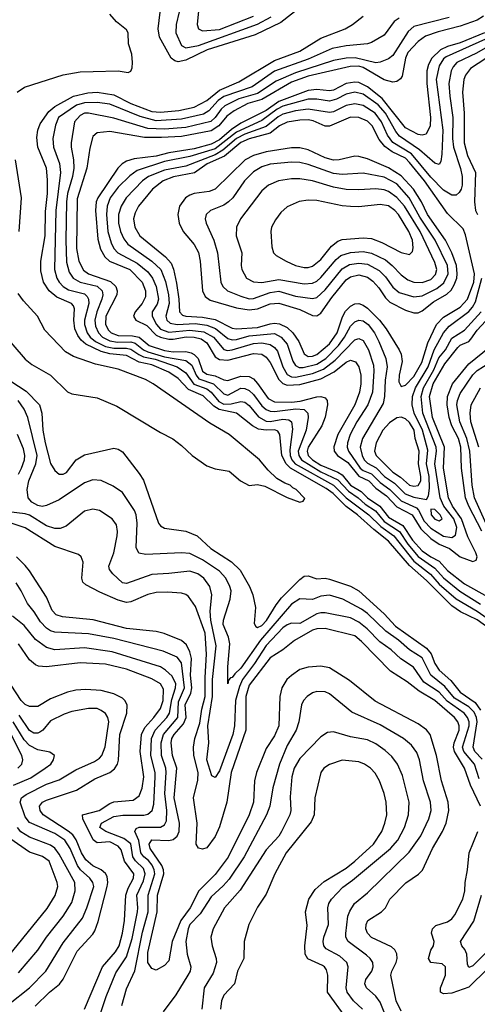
# Model space of a CAD drawing. Header units: inches. Extents: x 1308407 to 1441228, y 959628 to 1036311.
# Tile 124 of 256: x 1320984 to 1323151, y 1003953 to 1008613. Entities that reach past the tile are written whole.
import ezdxf

# ---------------------------------------------------------------- set-up
doc = ezdxf.new("R2010")
doc.units = ezdxf.units.IN
doc.header["$MEASUREMENT"] = 0
doc.layers.add('B3020', color=7, linetype='Continuous')

msp = doc.modelspace()

# ---------------------------------------------------------------- linework, layer by layer
at = {"layer": 'B3020', "color": 5}
for points, elevation in [([(1320972, 1008270), (1321006.4, 1008293.6), (1321190, 1008352.3), (1321270, 1008365.2), (1321331.9, 1008368.1), (1321450, 1008371.1), (1321496.7, 1008363.3), (1321510, 1008369.4), (1321515.8, 1008384.2), (1321518.5, 1008410), (1321514.5, 1008450), (1321498.9, 1008498.9), (1321497.6, 1008550), (1321490, 1008565.2), (1321442.6, 1008602.6), (1321410, 1008639.2)], 2580), ([(1322321.7, 1008678.3), (1322220.8, 1008599.2), (1322098.8, 1008541.2), (1321871.8, 1008470), (1321770, 1008421.7), (1321733.9, 1008413.9), (1321717.8, 1008417.8), (1321701.6, 1008430), (1321645.1, 1008530), (1321640.1, 1008570), (1321648.6, 1008648.6)], 2620), ([(1321739.2, 1008650), (1321724.1, 1008590), (1321722.7, 1008550), (1321749.6, 1008490), (1321770, 1008479), (1321830, 1008490.5), (1322110, 1008592.2), (1322174.2, 1008625.8)], 2640), ([(1321832.7, 1008670), (1321823.7, 1008590), (1321830.3, 1008570), (1321850, 1008559.8), (1321930, 1008567), (1322090.6, 1008629.4)], 2660), ([(1323310, 1005657.3), (1323150, 1005772.3), (1323071, 1005811), (1323030, 1005838.5), (1322910, 1005958.1), (1322829.5, 1006029.5), (1322730, 1006145.4), (1322659.8, 1006199.8), (1322582.5, 1006270), (1322528.9, 1006308.9), (1322467.8, 1006370), (1322434.5, 1006394.5), (1322266.2, 1006490), (1322246.2, 1006510), (1322224.8, 1006550), (1322215.3, 1006650), (1322205.7, 1006665.7), (1322191.1, 1006671.1), (1322150, 1006669.4), (1322115, 1006675), (1322086.8, 1006690), (1322010.2, 1006750.2), (1321927.8, 1006767.8), (1321903.6, 1006783.6), (1321852.5, 1006832.5), (1321782.9, 1006862.9), (1321734, 1006914), (1321690, 1006943.8), (1321610, 1006979.4), (1321550, 1006992.5), (1321490, 1007023.1), (1321410, 1007031.7), (1321370, 1007041.6), (1321296.7, 1007076.7), (1321275.2, 1007095.2), (1321258.5, 1007118.5), (1321244.6, 1007150), (1321240.7, 1007190), (1321243.7, 1007243.7), (1321238.5, 1007258.5), (1321228.8, 1007270), (1321159.4, 1007299.4), (1321123, 1007330), (1321097.2, 1007370), (1321084.3, 1007424.3), (1321083.8, 1007470), (1321104.9, 1007590), (1321105.3, 1007705.3), (1321114.9, 1007790), (1321115.4, 1007855.4), (1321110.1, 1007910), (1321069.4, 1008010), (1321064.2, 1008055.8), (1321069.7, 1008090), (1321080.4, 1008119.6), (1321121.3, 1008178.7), (1321150, 1008201.2), (1321238.7, 1008250), (1321305.8, 1008265.8), (1321350, 1008269.7), (1321430, 1008256.7), (1321510, 1008216), (1321610, 1008177.5), (1321650, 1008175.7), (1321736.8, 1008183.2), (1321810, 1008199.2), (1321870, 1008229.9), (1321930, 1008279.9), (1322020.9, 1008319.1), (1322190, 1008420.2), (1322310, 1008464.1), (1322410, 1008525), (1322524.6, 1008570), (1322560.3, 1008590), (1322610, 1008629.8)], 2620), ([(1322779.8, 1008620.2), (1322756.3, 1008603.7), (1322710, 1008539.1), (1322650, 1008504.7), (1322630, 1008498.3), (1322530, 1008488.9), (1322463.4, 1008476.6), (1322350, 1008425.4), (1322190, 1008369.3), (1322084.5, 1008295.5), (1321950, 1008249.7), (1321922.7, 1008230), (1321879.3, 1008180.7), (1321854.6, 1008165.4), (1321750, 1008141.9), (1321630, 1008134.5), (1321553.8, 1008153.8), (1321410, 1008212.3), (1321350, 1008221), (1321290, 1008219.4), (1321252.5, 1008207.5), (1321167.6, 1008150), (1321153.4, 1008113.4), (1321140.3, 1008050), (1321144.1, 1008010), (1321171.7, 1007931.7), (1321176.3, 1007890), (1321154.9, 1007710), (1321147.8, 1007430), (1321159.4, 1007390), (1321170.5, 1007370), (1321189.6, 1007349.6), (1321214.9, 1007334.9), (1321290, 1007314.6), (1321303.4, 1007303.4), (1321310.1, 1007290), (1321310.4, 1007270), (1321290, 1007190), (1321290, 1007170), (1321303.3, 1007130), (1321317.6, 1007110), (1321342.4, 1007090), (1321390, 1007065.9), (1321430, 1007058.7), (1321490, 1007058.1), (1321510, 1007053.8), (1321547.4, 1007027.4), (1321570, 1007017.2), (1321625.3, 1007005.3), (1321729.1, 1006969.1), (1321770, 1006941.3), (1321807.6, 1006887.6), (1321870, 1006865.1), (1321889.9, 1006849.9), (1321926.3, 1006806.3), (1321950, 1006793.7), (1321985.7, 1006794.3), (1322030, 1006805), (1322050, 1006802.7), (1322070, 1006787.3), (1322113.9, 1006733.9), (1322150, 1006712.5), (1322170, 1006710.7), (1322230, 1006722.4), (1322258.6, 1006718.6), (1322270.5, 1006710), (1322275.5, 1006675.5), (1322262.4, 1006577.6), (1322263.9, 1006550), (1322271.7, 1006530), (1322288.7, 1006510), (1322470.3, 1006410), (1322530, 1006350.2), (1322637.3, 1006270), (1322693.8, 1006213.8), (1322755.6, 1006170), (1322849.7, 1006049.7), (1322928.5, 1005988.5), (1322970, 1005940.7), (1323050, 1005871.8), (1323150, 1005813.2), (1323250, 1005744.5)], 2640), ([(1323017.4, 1008622.6), (1322850, 1008580.8), (1322822.7, 1008557.3), (1322750, 1008443), (1322730, 1008427.3), (1322690, 1008411.6), (1322670, 1008408.4), (1322572.4, 1008432.4), (1322530, 1008431.2), (1322470, 1008418.9), (1322290, 1008360.5), (1322198.3, 1008321.7), (1322110, 1008262.8), (1322021.7, 1008238.3), (1321954.5, 1008205.5), (1321936.9, 1008190), (1321909.6, 1008150.4), (1321889.2, 1008130.8), (1321770, 1008102.4), (1321670, 1008095), (1321590, 1008098.2), (1321430, 1008146.9), (1321310, 1008169.6), (1321290, 1008169.9), (1321270, 1008159.5), (1321243.7, 1008130), (1321227.8, 1008030), (1321227.6, 1008010), (1321239.2, 1007950), (1321239.7, 1007910), (1321233.2, 1007870), (1321209.9, 1007790.1), (1321206.1, 1007750), (1321202.1, 1007570), (1321205.4, 1007465.4), (1321217.6, 1007417.6), (1321237.4, 1007390), (1321270.5, 1007370.5), (1321350.9, 1007350.9), (1321374.4, 1007330), (1321377, 1007310), (1321372.4, 1007290), (1321349.6, 1007230), (1321340.2, 1007190), (1321342.5, 1007162.5), (1321356.3, 1007130), (1321376.3, 1007110), (1321410, 1007092.2), (1321447, 1007087), (1321510, 1007087.9), (1321530, 1007082), (1321570, 1007050), (1321590, 1007041.5), (1321670, 1007017.5), (1321770, 1006999.4), (1321798.2, 1006978.2), (1321818.8, 1006930), (1321832.3, 1006912.3), (1321901.2, 1006890), (1321950, 1006841.3), (1321970, 1006836.4), (1322030, 1006868.7), (1322050, 1006867.8), (1322070, 1006857.9), (1322090, 1006839.5), (1322130, 1006784.9), (1322150, 1006768.6), (1322170, 1006759.9), (1322190, 1006758.2), (1322291, 1006771), (1322330, 1006768.2), (1322348.2, 1006750), (1322350.1, 1006730), (1322340.7, 1006670), (1322302.6, 1006570), (1322304.7, 1006550), (1322317.4, 1006530), (1322410, 1006472.3), (1322490, 1006434.9), (1322540.8, 1006380.8), (1322586.8, 1006350), (1322619.7, 1006319.7), (1322668.3, 1006288.3), (1322710, 1006237.7), (1322782.1, 1006190), (1322821.8, 1006130), (1322870, 1006072.3), (1322950, 1006017.5), (1322990, 1005970.9), (1323067.6, 1005907.6), (1323166.1, 1005846.1)], 2660), ([(1323179.7, 1008630), (1323150, 1008611.1), (1323070, 1008582.4), (1322964.5, 1008555.5), (1322905.1, 1008534.9), (1322870.6, 1008509.4), (1322822.2, 1008457.8), (1322810.9, 1008430), (1322794, 1008346), (1322787.1, 1008332.9), (1322770, 1008320.6), (1322750, 1008316.9), (1322710, 1008328.2), (1322610, 1008386.3), (1322590, 1008392), (1322548.9, 1008391.1), (1322350, 1008345), (1322270, 1008317.7), (1322130, 1008234.4), (1322064.4, 1008215.6), (1321998.8, 1008181.2), (1321964.1, 1008155.9), (1321926, 1008110), (1321890, 1008086.7), (1321750, 1008059.5), (1321654.5, 1008054.5), (1321575, 1008055), (1321410, 1008083.1), (1321350, 1008077.7), (1321330, 1008060.4), (1321315.8, 1008004.2), (1321301, 1007910), (1321255.3, 1007764.7), (1321253.2, 1007530), (1321263.2, 1007470), (1321286.6, 1007426.6), (1321310, 1007409.5), (1321413.3, 1007373.3), (1321439.1, 1007350), (1321445.8, 1007330), (1321443.3, 1007310), (1321391.4, 1007210), (1321389.8, 1007170), (1321403.5, 1007143.5), (1321416.9, 1007130), (1321450, 1007118.2), (1321517.2, 1007117.2), (1321549.8, 1007109.8), (1321596.6, 1007070), (1321670, 1007046.6), (1321710, 1007041.3), (1321770, 1007042.6), (1321795.8, 1007035.8), (1321810, 1007028.4), (1321828.7, 1007008.7), (1321849.9, 1006949.9), (1321870, 1006934.8), (1321910, 1006927.4), (1321950, 1006908.9), (1321970, 1006905.7), (1322030, 1006925.2), (1322070, 1006924.4), (1322090, 1006912.6), (1322110, 1006890.9), (1322160.4, 1006820.4), (1322190, 1006804), (1322270, 1006802.1), (1322312, 1006808), (1322390, 1006827.7), (1322410, 1006829.3), (1322430, 1006823.7), (1322439.8, 1006810), (1322441.8, 1006790), (1322430, 1006731.1), (1322413.8, 1006690), (1322349, 1006590), (1322344.5, 1006570), (1322350.1, 1006550), (1322370.1, 1006530), (1322410, 1006504.2), (1322490, 1006471.6), (1322510, 1006458.6), (1322550.3, 1006410.3), (1322599.8, 1006379.8), (1322630.6, 1006350), (1322689.6, 1006310), (1322730, 1006259), (1322798.4, 1006218.4), (1322843.6, 1006150), (1322890, 1006098.3), (1322929.7, 1006070), (1322969.6, 1006049.6), (1323010, 1006005.5), (1323090, 1005942.7), (1323201, 1005881)], 2680), ([(1323184.6, 1008550), (1323070, 1008502.7), (1323010, 1008485.7), (1322976, 1008470), (1322935.1, 1008430), (1322919.3, 1008400.7), (1322910.8, 1008370), (1322911.5, 1008310), (1322929.4, 1008150), (1322926.5, 1008110), (1322908.4, 1008071.6), (1322890, 1008066.3), (1322870, 1008069.9), (1322810, 1008101.5), (1322700.5, 1008240.5), (1322630, 1008295.6), (1322590, 1008315), (1322570, 1008317.7), (1322530, 1008310.2), (1322470, 1008279.7), (1322450, 1008276.4), (1322390, 1008282.9), (1322350, 1008278.1), (1322210, 1008225.3), (1322150, 1008183.7), (1322030, 1008123.5), (1321986.3, 1008093.7), (1321930, 1008044.5), (1321890, 1008022.9), (1321810, 1008002.2), (1321690, 1007982.5), (1321630, 1007966.1), (1321525.3, 1007954.7), (1321490, 1007943.5), (1321469, 1007931), (1321447.7, 1007910), (1321353.2, 1007770), (1321345.9, 1007750), (1321343.1, 1007710), (1321353.6, 1007573.6), (1321365.9, 1007525.9), (1321386.7, 1007490), (1321408.3, 1007470), (1321505.6, 1007430), (1321563.1, 1007370), (1321579.9, 1007330), (1321579.6, 1007300.4), (1321564, 1007270), (1321530.8, 1007230), (1321523.1, 1007210), (1321533.6, 1007190), (1321585.5, 1007165.5), (1321630, 1007119.2), (1321650, 1007109.7), (1321690, 1007101), (1321710, 1007100.4), (1321771.2, 1007111.2), (1321810.2, 1007110.2), (1321842.7, 1007102.7), (1321870, 1007083.3), (1321910, 1007016.9), (1321930, 1007004), (1321970, 1007001.6), (1322090, 1007032.9), (1322130, 1007029.3), (1322150, 1007015.6), (1322169, 1006990), (1322210, 1006909.7), (1322230, 1006891.2), (1322250, 1006883.3), (1322310, 1006885.5), (1322410, 1006913.5), (1322473.3, 1006946.7), (1322530, 1006991.4), (1322550, 1007001), (1322573.9, 1006993.9), (1322589.4, 1006969.4), (1322598.8, 1006930), (1322599.4, 1006890), (1322592.6, 1006850), (1322570.7, 1006790), (1322490.3, 1006650), (1322471.3, 1006591.3), (1322473.3, 1006570), (1322488.5, 1006550), (1322536.8, 1006516.8), (1322590, 1006452.7), (1322636.8, 1006430), (1322670, 1006395.6), (1322720, 1006360), (1322770, 1006306.6), (1322842.2, 1006270), (1322882.7, 1006202.7), (1322930, 1006157.4), (1322970, 1006131.2), (1323019.2, 1006110), (1323070, 1006070.8), (1323130, 1006048.2), (1323144.5, 1006055.5), (1323149.3, 1006070), (1323144, 1006090), (1323105.1, 1006165.1), (1323075.9, 1006250), (1323032.5, 1006310), (1323014.7, 1006350), (1322991, 1006490), (1322994.4, 1006590), (1322938.2, 1006730), (1322923.8, 1006830), (1322941.1, 1006890), (1322996.5, 1006983.5), (1323058.3, 1007061.7), (1323070, 1007071.8), (1323109.6, 1007090.4), (1323119.3, 1007100.7), (1323150, 1007144.1), (1323190, 1007185.5)], 2720), ([(1323190, 1008519.9), (1323002.5, 1008437.5), (1322990, 1008427.8), (1322970, 1008394.1), (1322955.8, 1008330), (1322986.8, 1008090), (1322983.3, 1007976.7), (1322977.9, 1007942.1), (1322970, 1007927.6), (1322950, 1007933.3), (1322876.6, 1007996.6), (1322781.7, 1008061.7), (1322764, 1008084), (1322716.1, 1008170), (1322681.8, 1008210), (1322610, 1008259.6), (1322570, 1008270.2), (1322530, 1008260.4), (1322483.2, 1008236.8), (1322450, 1008227), (1322390, 1008236.7), (1322350, 1008236.2), (1322230, 1008203.6), (1322203.6, 1008190), (1322130, 1008136.2), (1322010, 1008080.7), (1321910, 1008001.6), (1321790, 1007965.2), (1321670, 1007941), (1321540.6, 1007899.4), (1321505.8, 1007874.2), (1321450, 1007819.6), (1321412.5, 1007770), (1321397.5, 1007730), (1321394.1, 1007690), (1321401.8, 1007610), (1321416.2, 1007556.2), (1321430.1, 1007530), (1321448.8, 1007510), (1321540.2, 1007460.2), (1321590, 1007418.6), (1321613, 1007390), (1321629.8, 1007349.8), (1321640.2, 1007290), (1321634.3, 1007265.7), (1321610.5, 1007230), (1321610.4, 1007210), (1321631.3, 1007170), (1321650, 1007148.3), (1321690, 1007133.6), (1321790, 1007143.1), (1321856.2, 1007136.1), (1321901.4, 1007110), (1321950, 1007051.1), (1321967.6, 1007047.6), (1321990, 1007050.3), (1322090, 1007079.5), (1322130, 1007082.7), (1322170, 1007075.9), (1322190, 1007061.8), (1322203.9, 1007043.9), (1322230, 1006969.5), (1322250, 1006933.7), (1322270, 1006922.3), (1322290, 1006920.4), (1322370, 1006938), (1322421.8, 1006958.2), (1322478.1, 1007001.9), (1322570, 1007097.2), (1322590, 1007103.1), (1322610, 1007093.7), (1322635.6, 1007050), (1322658.3, 1006978.3), (1322660.8, 1006950), (1322654.5, 1006850), (1322632.6, 1006790), (1322580.4, 1006710), (1322548.5, 1006650), (1322535.3, 1006610), (1322534.7, 1006590), (1322540.8, 1006570), (1322596.1, 1006490), (1322610, 1006479.7), (1322650, 1006463.4), (1322690, 1006421.8), (1322736.2, 1006390), (1322790, 1006334.9), (1322862.5, 1006302.5), (1322872, 1006292), (1322899, 1006239), (1322930, 1006206.6), (1322990, 1006168.8), (1323030, 1006162.7), (1323047.3, 1006172.7), (1323053.3, 1006210), (1323039.4, 1006250), (1322992.6, 1006310), (1322973.9, 1006350), (1322949.6, 1006510), (1322957.9, 1006570), (1322955.3, 1006590), (1322892.4, 1006750), (1322884.7, 1006830), (1322896, 1006870), (1322944.8, 1006955.2), (1322968.4, 1007011.6), (1322999.1, 1007050), (1323030, 1007104.7), (1323090, 1007142.6), (1323169, 1007230)], 2740), ([(1323210, 1008491.3), (1323146.4, 1008453.6), (1323053.6, 1008410), (1323036.4, 1008390), (1323027.4, 1008370), (1323016.4, 1008310), (1323019.9, 1008250), (1323035.3, 1008150), (1323033.6, 1008050), (1323037.1, 1008010), (1323071, 1007909), (1323079.5, 1007870), (1323079.1, 1007830), (1323074.3, 1007810), (1323065.3, 1007794.7), (1323050, 1007782.7), (1323030, 1007782.9), (1322990, 1007806.4), (1322930, 1007867.4), (1322838.3, 1007978.3), (1322750, 1008032.1), (1322725.9, 1008065.9), (1322697.5, 1008130), (1322666.1, 1008170), (1322610, 1008206), (1322570, 1008215.2), (1322530, 1008206.7), (1322470, 1008177.2), (1322450, 1008172.7), (1322350, 1008188.5), (1322290, 1008180.7), (1322230, 1008164.9), (1322206.9, 1008153.1), (1322150, 1008106.7), (1322050, 1008071.3), (1322010, 1008050.9), (1321945.3, 1007994.7), (1321910, 1007973.3), (1321770, 1007919.1), (1321670, 1007900.9), (1321592.8, 1007870), (1321565, 1007850), (1321487.2, 1007770), (1321463.5, 1007730), (1321451.7, 1007690), (1321452, 1007650), (1321461.7, 1007610), (1321476.3, 1007576.3), (1321495.7, 1007550), (1321609.8, 1007469.9), (1321651.7, 1007430), (1321674, 1007374), (1321688.6, 1007310), (1321691.4, 1007270), (1321676.1, 1007210), (1321680.8, 1007190), (1321696.6, 1007176.6), (1321729.9, 1007169.9), (1321814.2, 1007174.2), (1321870, 1007167.1), (1321910.9, 1007150.9), (1321970, 1007103.8), (1321990, 1007097.3), (1322010, 1007098.9), (1322070, 1007116.2), (1322190, 1007127.8), (1322222.4, 1007110), (1322250, 1007077.3), (1322277.3, 1006997.3), (1322290, 1006976.1), (1322307.4, 1006967.4), (1322326.2, 1006966.2), (1322390, 1006982.1), (1322432.9, 1007010), (1322493.8, 1007070), (1322522.4, 1007110), (1322550, 1007162.2), (1322570, 1007182.6), (1322590, 1007190.9), (1322610, 1007188), (1322634.2, 1007170), (1322663.8, 1007130), (1322683.5, 1007090), (1322717.2, 1007010), (1322724.2, 1006970), (1322713.6, 1006906.4), (1322710.7, 1006829.3), (1322704.1, 1006795.9), (1322606.6, 1006630), (1322596.6, 1006590), (1322604.7, 1006550), (1322614.6, 1006530), (1322630, 1006514.1), (1322671.8, 1006491.8), (1322711.5, 1006451.5), (1322758.5, 1006418.5), (1322809.5, 1006369.5), (1322850, 1006353.7), (1322910, 1006341.3), (1322920.1, 1006359.9), (1322924.1, 1006395.9), (1322922.4, 1006450), (1322910, 1006510), (1322915.6, 1006575.6), (1322890.3, 1006670), (1322851.4, 1006750), (1322842.7, 1006790), (1322843.6, 1006830), (1322858, 1006870), (1322917.9, 1006970), (1322946.6, 1007050), (1322990, 1007131), (1323017.4, 1007162.6), (1323110, 1007232.4), (1323128.1, 1007251.9), (1323142.4, 1007277.6), (1323172.5, 1007390)], 2760), ([(1323227.2, 1008452.8), (1323118.7, 1008381.4), (1323094.3, 1008350), (1323087.4, 1008330), (1323081.1, 1008270), (1323089, 1008170), (1323087.8, 1008030), (1323103.3, 1007970), (1323141.5, 1007890), (1323136.6, 1007750), (1323142.1, 1007710), (1323151.8, 1007690)], 2780), ([(1320981.6, 1007610), (1320992.3, 1007770), (1320963.5, 1007950)], 2580), ([(1320902.3, 1007130), (1321010, 1007006.1), (1321041.2, 1006981.2), (1321128.9, 1006930), (1321210, 1006851.5), (1321230, 1006842.4), (1321350, 1006823.2), (1321444.2, 1006784.2), (1321650, 1006659.2), (1321708.8, 1006628.8), (1321750, 1006598), (1321800.7, 1006550), (1321870, 1006500.5), (1321910, 1006486.3), (1321976.1, 1006476.1), (1322029.5, 1006430), (1322070, 1006407.8), (1322110, 1006413.2), (1322144.9, 1006404.9), (1322250, 1006351.8), (1322310, 1006329.3), (1322326.4, 1006333.6), (1322333.7, 1006346.3), (1322293.5, 1006390), (1322277.2, 1006397.2), (1322264.9, 1006410), (1322239.4, 1006419.4), (1322201.8, 1006441.8), (1322160.5, 1006480.5), (1322119.8, 1006530), (1321975.3, 1006650), (1321883.6, 1006703.6), (1321615.5, 1006890), (1321579.8, 1006910), (1321450, 1006959.5), (1321343, 1006983), (1321238.2, 1007018.2), (1321200, 1007040), (1321102.8, 1007142.8), (1321067.3, 1007210), (1321002, 1007282), (1320976.6, 1007316.6)], 2580), ([(1323171.8, 1006191.8), (1323110.4, 1006310), (1323094.1, 1006350), (1323075.6, 1006490), (1323071.7, 1006590), (1323061.5, 1006630), (1323030.2, 1006690), (1323017.6, 1006730), (1323007.5, 1006790), (1323009.7, 1006830), (1323033.7, 1006890), (1323110, 1006983.4), (1323210, 1007065.2)], 2680), ([(1323199.8, 1006210), (1323136.9, 1006350), (1323126.5, 1006410), (1323115.3, 1006570), (1323101.1, 1006630), (1323067.2, 1006710), (1323054.1, 1006790), (1323056.1, 1006810), (1323070, 1006842.8), (1323130, 1006932), (1323150, 1006951.8), (1323209.3, 1006990.7)], 2660), ([(1320942.1, 1006902.1), (1321015.1, 1006855.1), (1321076.9, 1006790), (1321088.5, 1006750), (1321093, 1006670), (1321103.9, 1006610), (1321130, 1006513), (1321150, 1006479.7), (1321170, 1006462.5), (1321190, 1006461.7), (1321206, 1006470), (1321251.4, 1006530), (1321290, 1006553.5), (1321430, 1006585.3), (1321450, 1006580.7), (1321470, 1006567.1), (1321550, 1006465.2), (1321570, 1006432.7), (1321641.4, 1006230), (1321650, 1006216.8), (1321670, 1006206.5), (1321770, 1006192.1), (1321824.6, 1006170), (1321889.3, 1006110), (1321986.9, 1006046.9), (1322027.6, 1006007.6), (1322071.1, 1005930), (1322088.3, 1005890), (1322099.9, 1005830), (1322094.6, 1005754.6), (1322101.6, 1005741.6), (1322110, 1005736.2), (1322130, 1005745.5), (1322152.8, 1005770), (1322197.3, 1005842.7), (1322223.6, 1005876.4), (1322310, 1005963.4), (1322330, 1005978.8), (1322350, 1005981), (1322390, 1005966.1), (1322430, 1005969.2), (1322450, 1005964.9), (1322550, 1005931.6), (1322590, 1005910.2), (1322710, 1005800.8), (1322762.9, 1005742.9), (1322910, 1005637.8), (1322931.6, 1005611.6), (1322950, 1005566), (1322970, 1005534.7), (1323025.5, 1005485.5), (1323069.9, 1005430), (1323140.7, 1005380.7), (1323165.6, 1005345.6)], 2620), ([(1323157.7, 1006590), (1323119.9, 1006710), (1323117.2, 1006750), (1323121.9, 1006790), (1323164.9, 1006870)], 2640), ([(1323173.3, 1005113.3), (1323139.3, 1005150), (1323130.4, 1005170), (1323149.1, 1005290), (1323146.5, 1005310), (1323135.5, 1005335.5), (1323110, 1005360.9), (1323042.4, 1005402.4), (1322997.1, 1005457.1), (1322931.2, 1005510), (1322890, 1005592), (1322830, 1005631.2), (1322776.8, 1005676.8), (1322718, 1005718), (1322630, 1005802.4), (1322602.1, 1005822.1), (1322513.2, 1005870), (1322450, 1005888.7), (1322410, 1005885.1), (1322370, 1005869.1), (1322310, 1005872.5), (1322270, 1005845.8), (1322123.4, 1005676.6), (1322030, 1005543.1), (1322002.4, 1005517.6), (1321990, 1005499.3), (1321982, 1005498), (1321972.8, 1005487.2), (1321970, 1005469.6), (1321968.6, 1005550), (1321978.2, 1005658.2), (1321972.2, 1005690), (1321946.7, 1005750), (1321948.4, 1005771.6), (1321980.4, 1005870), (1321984.3, 1005910), (1321979.2, 1005930), (1321959.1, 1005970), (1321930, 1006002.4), (1321850, 1006056.8), (1321790, 1006086.3), (1321750, 1006089.9), (1321581.2, 1006081.2), (1321547.7, 1006087.7), (1321535, 1006115), (1321540.5, 1006230), (1321534.7, 1006270), (1321526.9, 1006290), (1321470, 1006375.1), (1321425.6, 1006405.6), (1321370, 1006431.3), (1321330, 1006435.7), (1321290, 1006421.2), (1321170, 1006340.4), (1321110, 1006313.1), (1321090, 1006308.4), (1321070, 1006313.8), (1321040.7, 1006330), (1321024.4, 1006350), (1321018.3, 1006390), (1321027.3, 1006430), (1321060.7, 1006510), (1321066.2, 1006550), (1321021.6, 1006730), (1321005.4, 1006770), (1320977.1, 1006810)], 2640), ([(1320978.1, 1006461.9), (1320992.9, 1006490), (1321005.9, 1006530), (1321007.7, 1006550), (1321002.2, 1006582.2), (1320973.8, 1006650)], 2660), ([(1323165.9, 1004890), (1323118.3, 1004990), (1323089.7, 1005070), (1323042, 1005150), (1323038, 1005170), (1323040.8, 1005190), (1323064.5, 1005250), (1323065.2, 1005270), (1323058.1, 1005290), (1323042.2, 1005310), (1322949.9, 1005390), (1322874.5, 1005434.5), (1322818.9, 1005478.9), (1322739.3, 1005530), (1322602.5, 1005670), (1322570, 1005696.4), (1322430, 1005730.7), (1322390, 1005730.3), (1322370, 1005722.9), (1322284.9, 1005675.1), (1322230, 1005629.9), (1322170, 1005592.1), (1322070, 1005463.6), (1322053.9, 1005410), (1322053.8, 1005250), (1321984.7, 1005050), (1321964, 1004910), (1321930, 1004792.8), (1321910, 1004747.5), (1321870, 1004693.8), (1321850, 1004686.9), (1321830, 1004691.5), (1321819.4, 1004710), (1321824.8, 1004810), (1321807.3, 1004930), (1321826.9, 1005013.1), (1321828.8, 1005050), (1321808.1, 1005130), (1321807, 1005170), (1321813.3, 1005210), (1321836.8, 1005283.2), (1321845.7, 1005350), (1321861.7, 1005410), (1321861.3, 1005498.7), (1321868, 1005610), (1321861.9, 1005710), (1321815.4, 1005835.4), (1321782.9, 1005882.9), (1321770, 1005892.7), (1321750, 1005898.6), (1321684.1, 1005904.1), (1321630, 1005902.4), (1321590, 1005891.7), (1321510, 1005857.8), (1321490, 1005854.8), (1321450, 1005865.2), (1321363.4, 1005903.4), (1321297.3, 1005937.3), (1321283.2, 1005950), (1321278.4, 1005970), (1321284.8, 1006044.8), (1321274.8, 1006070), (1321261.5, 1006081.5), (1321150, 1006120.2), (1321010, 1006207.8), (1320823.7, 1006270)], 2680), ([(1323159.8, 1005019.8), (1323137.2, 1005090), (1323086.1, 1005150), (1323081.1, 1005170), (1323111.9, 1005270), (1323111.4, 1005290), (1323104.5, 1005310), (1323088.3, 1005330), (1323007.4, 1005387.4), (1322970, 1005430.2), (1322896.8, 1005476.8), (1322848.7, 1005548.7), (1322788.6, 1005588.6), (1322742, 1005630), (1322688.6, 1005668.6), (1322628.4, 1005730), (1322590, 1005761.9), (1322550, 1005781.3), (1322430, 1005806.3), (1322410, 1005806), (1322390, 1005800.1), (1322310, 1005754.6), (1322270, 1005756.1), (1322250, 1005748.9), (1322230, 1005734.2), (1322150, 1005650.2), (1322095, 1005565), (1322038, 1005490), (1322023.7, 1005456.3), (1322005.7, 1005390), (1322000.5, 1005270), (1321992.7, 1005230), (1321930, 1005058), (1321910, 1005026), (1321893.9, 1005033.9), (1321870.5, 1005110), (1321879.7, 1005190), (1321874.6, 1005270), (1321896.3, 1005410), (1321897, 1005490), (1321913.5, 1005650), (1321888.7, 1005771.3), (1321886.3, 1005813.7), (1321893.8, 1005890), (1321884, 1005930), (1321855.4, 1005970), (1321827.1, 1005990), (1321790, 1006003.5), (1321690, 1005991.7), (1321610, 1005987.7), (1321490, 1005943.7), (1321470, 1005946.8), (1321424.4, 1005990), (1321409, 1006010), (1321406.1, 1006026.1), (1321428.7, 1006090), (1321445.5, 1006170), (1321447.1, 1006190), (1321441.5, 1006221.5), (1321422.2, 1006250), (1321362, 1006290), (1321330, 1006296.5), (1321290, 1006286.8), (1321203.7, 1006216.3), (1321175, 1006205), (1321150, 1006204), (1321110, 1006217.2), (1321030, 1006268.1), (1321010, 1006274.1), (1320930, 1006282.8)], 2660), ([(1322790, 1003921.1), (1322766.7, 1003970), (1322741.6, 1004090), (1322745.4, 1004110), (1322766.2, 1004150), (1322771.7, 1004170), (1322770, 1004191), (1322760.5, 1004210), (1322744.2, 1004224.2), (1322648.9, 1004268.9), (1322630.4, 1004290), (1322623.4, 1004310), (1322624.1, 1004330), (1322632.7, 1004350), (1322697.5, 1004390), (1322715.3, 1004410), (1322736.3, 1004450), (1322812.8, 1004527.2), (1322871.6, 1004568.4), (1322891.6, 1004588.4), (1322938.8, 1004690), (1322985.8, 1004770), (1323003.1, 1004810), (1323015.6, 1004870), (1323013.2, 1004910), (1322981.7, 1005010), (1322957.9, 1005130), (1322926.7, 1005230), (1322910, 1005251.6), (1322870, 1005280.4), (1322666.8, 1005386.8), (1322545.2, 1005485.2), (1322450, 1005545.2), (1322410, 1005553), (1322350, 1005548.8), (1322310, 1005538), (1322270, 1005509.3), (1322248.2, 1005490), (1322225.1, 1005450), (1322215.5, 1005410), (1322210.1, 1005270), (1322190, 1005222.7), (1322150, 1005162.9), (1322104.7, 1005050), (1322096, 1005010), (1322091.3, 1004910), (1322070.8, 1004850), (1321971.1, 1004648.9), (1321910, 1004567), (1321832, 1004490), (1321791.6, 1004410), (1321746, 1004350), (1321705.7, 1004250), (1321690, 1004158.3), (1321670, 1004135.8), (1321630, 1004115), (1321610, 1004122.3), (1321590.8, 1004150.8), (1321590, 1004198.4), (1321634.8, 1004390), (1321635.9, 1004470), (1321666.5, 1004570), (1321665, 1004590), (1321656.5, 1004610), (1321601.4, 1004690), (1321596.8, 1004710), (1321610, 1004730.8), (1321690, 1004728.7), (1321710, 1004733), (1321730, 1004748.7), (1321738.2, 1004770), (1321740.6, 1004810), (1321715.7, 1004930), (1321727.2, 1005070), (1321706.7, 1005130), (1321700.8, 1005190), (1321704.4, 1005210), (1321715, 1005230), (1321759.9, 1005280.1), (1321772.3, 1005310), (1321767.4, 1005370), (1321794.6, 1005425.4), (1321798.5, 1005450), (1321792.1, 1005510), (1321797.3, 1005590), (1321790, 1005620.2), (1321773.4, 1005653.4), (1321750, 1005673.9), (1321667.8, 1005707.8), (1321630, 1005717), (1321490, 1005730.8), (1321332, 1005772), (1321186.6, 1005786.6), (1321155.7, 1005795.7), (1321136.7, 1005816.7), (1321110, 1005879.8), (1321030, 1006004.1), (1321009.1, 1006029.1), (1320968.7, 1006070)], 2720), ([(1321466.8, 1003946.8), (1321490, 1004025.5), (1321529.4, 1004110.6), (1321565.8, 1004294.2), (1321591.6, 1004390), (1321592.2, 1004470), (1321622.8, 1004570), (1321620.9, 1004590), (1321611.5, 1004611.5), (1321593.4, 1004633.4), (1321571, 1004651), (1321558, 1004670), (1321548.5, 1004728.5), (1321528.9, 1004771.1), (1321535.4, 1004784.6), (1321548.8, 1004791.2), (1321650, 1004791), (1321670, 1004801.5), (1321679.1, 1004820.9), (1321679.9, 1004870), (1321670.4, 1004950), (1321677.2, 1005050), (1321675.4, 1005070), (1321655.7, 1005130), (1321653.8, 1005190), (1321664.9, 1005230), (1321732.5, 1005310), (1321735.7, 1005384.3), (1321764, 1005450), (1321749.6, 1005569.6), (1321730, 1005595.7), (1321663.4, 1005623.4), (1321430, 1005684.7), (1321310, 1005706.2), (1321150, 1005714.5), (1321130, 1005720.3), (1321110, 1005733.7), (1321082.9, 1005762.9), (1321053, 1005810), (1321020.2, 1005850), (1320990.9, 1005910), (1320967.1, 1005947.1)], 2740), ([(1321337.5, 1003822.5), (1321393.6, 1003990), (1321438.7, 1004101.3), (1321490, 1004178.2), (1321515.7, 1004264.3), (1321541.3, 1004390), (1321543.5, 1004410), (1321537.8, 1004470), (1321570, 1004537.9), (1321578.4, 1004570), (1321570, 1004596.2), (1321531.5, 1004631.5), (1321518.9, 1004650), (1321510, 1004711.6), (1321477.2, 1004737.2), (1321392.3, 1004770), (1321363.8, 1004790), (1321371.4, 1004810), (1321430, 1004841.7), (1321471.9, 1004848.1), (1321571.9, 1004848.1), (1321590, 1004852.5), (1321610.8, 1004870), (1321619.4, 1004900.6), (1321625.3, 1005030), (1321624.5, 1005050), (1321604.1, 1005130), (1321607.2, 1005210), (1321625.7, 1005250), (1321680.7, 1005310), (1321693.2, 1005330), (1321704.1, 1005395.9), (1321721.8, 1005450), (1321722.3, 1005470), (1321705.7, 1005505.7), (1321674.6, 1005534.6), (1321650, 1005550.3), (1321421.7, 1005621.7), (1321290, 1005639.9), (1321150, 1005629.9), (1321110, 1005641.1), (1321059.3, 1005679.3), (1321005, 1005745), (1320949.2, 1005790)], 2760), ([(1321290.2, 1003929.8), (1321375.8, 1004130), (1321438.1, 1004201.9), (1321454, 1004230), (1321470.6, 1004289.4), (1321479.8, 1004350), (1321485.6, 1004470), (1321497.1, 1004502.9), (1321523, 1004550), (1321524, 1004570), (1321480.5, 1004630), (1321464.2, 1004684.2), (1321450, 1004700.7), (1321410, 1004721), (1321350, 1004716.5), (1321331.6, 1004731.6), (1321282.1, 1004830), (1321281.5, 1004850), (1321359.5, 1004870), (1321410, 1004903.4), (1321429.7, 1004910.3), (1321521.4, 1004918.6), (1321550, 1004939.3), (1321563.9, 1004976.1), (1321571.6, 1005030), (1321553.4, 1005150), (1321559.7, 1005230), (1321576.8, 1005263.2), (1321619, 1005310), (1321650, 1005352.7), (1321662.5, 1005390), (1321665, 1005445), (1321650.2, 1005470.2), (1321610, 1005493.9), (1321490, 1005539.6), (1321390, 1005563.1), (1321270, 1005568.6), (1321110, 1005550.7), (1321073.2, 1005553.2), (1321058.9, 1005558.9), (1321030, 1005583.4), (1320978.6, 1005658.6)], 2780), ([(1321056.2, 1003943.8), (1321124.9, 1004010), (1321172, 1004048), (1321188.9, 1004071.1), (1321255.5, 1004204.5), (1321330, 1004285.3), (1321339.3, 1004300.7), (1321355.2, 1004344.8), (1321397.7, 1004510), (1321400.9, 1004530), (1321397.3, 1004557.3), (1321390, 1004571.8), (1321370, 1004589.9), (1321330, 1004608.5), (1321297.1, 1004637.1), (1321275.9, 1004670), (1321250.9, 1004730.9), (1321234.7, 1004754.7), (1321213, 1004773), (1321094.3, 1004850), (1321079.9, 1004870), (1321077.8, 1004890), (1321091, 1004909), (1321110, 1004919.7), (1321253.3, 1004966.7), (1321339.9, 1005020.1), (1321409.9, 1005050.1), (1321432.8, 1005067.2), (1321446.6, 1005090), (1321451.1, 1005108.9), (1321458.1, 1005230), (1321490.7, 1005330), (1321491.9, 1005370), (1321482, 1005390), (1321470, 1005402), (1321430, 1005422.2), (1321370, 1005438.1), (1321296.6, 1005443.4), (1321250, 1005440.1), (1321210, 1005430.7), (1321130, 1005399), (1321070, 1005361.5), (1321030, 1005362.7), (1321010, 1005371.5), (1320990, 1005389.9), (1320919.3, 1005499.3)], 2820), ([(1322730, 1003863.7), (1322690, 1003963.7), (1322670, 1003992), (1322626.4, 1004030), (1322621.3, 1004041.3), (1322618.1, 1004050), (1322622.5, 1004070), (1322650.9, 1004110), (1322657.9, 1004130), (1322656.3, 1004150), (1322643.4, 1004170), (1322625.7, 1004185.7), (1322538.8, 1004250), (1322528.7, 1004270), (1322528.4, 1004288.4), (1322537.7, 1004370), (1322546.2, 1004393.8), (1322568.6, 1004430), (1322630, 1004480.5), (1322827.8, 1004672.2), (1322882.8, 1004750), (1322921.3, 1004830), (1322931.7, 1004870), (1322929.4, 1004910), (1322896.3, 1005010), (1322877.4, 1005110), (1322863.8, 1005143.8), (1322838.5, 1005178.5), (1322800.3, 1005210), (1322690, 1005275.8), (1322555.9, 1005335.9), (1322450, 1005422), (1322430, 1005431.3), (1322390, 1005433.7), (1322370, 1005426.8), (1322345.3, 1005410), (1322327.3, 1005390), (1322318, 1005370), (1322306, 1005290), (1322292.9, 1005250), (1322250, 1005178.4), (1322214, 1005090), (1322182.5, 1004977.5), (1322168.8, 1004890), (1322152.5, 1004850), (1322045.8, 1004650), (1321974.9, 1004545.1), (1321947.1, 1004512.9), (1321890, 1004461.4), (1321839, 1004381), (1321789.7, 1004330), (1321781.6, 1004310), (1321771.1, 1004250), (1321777.3, 1004190), (1321794, 1004130), (1321790.1, 1004110), (1321779.6, 1004090), (1321722.8, 1003997.2), (1321662.3, 1003917.7)], 2740), ([(1320930, 1003951.1), (1321030.5, 1004030), (1321107, 1004110), (1321190, 1004243.5), (1321280.3, 1004359.7), (1321302, 1004410), (1321334.2, 1004510), (1321330.6, 1004530), (1321316.5, 1004550), (1321271.8, 1004590), (1321257.6, 1004610), (1321222.7, 1004690), (1321196.9, 1004730), (1321150, 1004761.8), (1321030, 1004813.4), (1321010, 1004840.2), (1320985.3, 1004910), (1320992.6, 1004930), (1321014.2, 1004945.8), (1321110, 1004994.9), (1321170, 1005015.2), (1321250, 1005061.9), (1321337.7, 1005102.3), (1321361.7, 1005118.3), (1321373.1, 1005130), (1321388.9, 1005171.1), (1321405.3, 1005290), (1321401.3, 1005310), (1321390, 1005328.6), (1321370, 1005342.9), (1321350, 1005352.2), (1321310, 1005353.5), (1321230, 1005338), (1321194.3, 1005325.7), (1321130, 1005294.6), (1321092.9, 1005250), (1321079.4, 1005240.6), (1321070, 1005235.6), (1321050, 1005236.4), (1321030, 1005248.6), (1320981.4, 1005321.4)], 2840), ([(1320954.9, 1004990), (1321035.9, 1005024.1), (1321104, 1005070), (1321130.7, 1005090), (1321143.1, 1005110), (1321148.3, 1005130), (1321126.8, 1005146.8), (1321070, 1005157.9), (1321030, 1005177.9), (1321004.7, 1005204.7), (1320953.5, 1005290)], 2860), ([(1322606.8, 1003930), (1322563.7, 1003970), (1322534.8, 1004010), (1322529, 1004030), (1322538.5, 1004130), (1322532.2, 1004150), (1322500.2, 1004180.2), (1322435.3, 1004215.3), (1322423.6, 1004230), (1322420.4, 1004250), (1322423.4, 1004270), (1322445.7, 1004330), (1322442.1, 1004410), (1322447.1, 1004430), (1322459.9, 1004450), (1322513, 1004507), (1322559.9, 1004540.1), (1322739.4, 1004690), (1322773.8, 1004730), (1322805, 1004790), (1322824.1, 1004850), (1322827.7, 1004910), (1322795.5, 1005035.5), (1322772.2, 1005090), (1322745.1, 1005125.1), (1322714, 1005154), (1322670, 1005185), (1322630, 1005204.3), (1322550, 1005218.1), (1322470, 1005242.9), (1322441.2, 1005238.8), (1322410, 1005218.4), (1322310, 1005115.8), (1322283.6, 1005070), (1322273, 1005030), (1322264.7, 1004935.3), (1322266.9, 1004870), (1322262.1, 1004850), (1322223.6, 1004770), (1322210, 1004748.4), (1322150, 1004683.4), (1322027.4, 1004492.6), (1321953.9, 1004410), (1321899, 1004310), (1321888.6, 1004270), (1321895.3, 1004230), (1321914.6, 1004170), (1321915.8, 1004150), (1321900.5, 1004099.5), (1321856.8, 1004030), (1321845.9, 1003930)], 2760), ([(1320974.4, 1005070), (1320993.8, 1005090), (1320999.2, 1005110), (1320994.3, 1005130), (1320943.9, 1005230)], 2880), ([(1322528.4, 1003890), (1322441.9, 1004010), (1322442.2, 1004090), (1322436.2, 1004116.2), (1322427.4, 1004130), (1322416.9, 1004136.9), (1322347.9, 1004167.9), (1322335.7, 1004190), (1322334.6, 1004230), (1322345.5, 1004325.5), (1322336.8, 1004390), (1322352.7, 1004450), (1322383.1, 1004496.9), (1322425.9, 1004534.1), (1322530, 1004597.7), (1322570, 1004629.7), (1322658.4, 1004710), (1322697.9, 1004770), (1322713, 1004810), (1322721.5, 1004850), (1322719.6, 1004910), (1322709.9, 1004950), (1322687.2, 1005010), (1322666.3, 1005046.3), (1322644.8, 1005070), (1322616.4, 1005090), (1322590, 1005100.9), (1322510, 1005107.6), (1322450, 1005087.9), (1322424.4, 1005070), (1322410.2, 1005050), (1322380.5, 1004930), (1322377.6, 1004850), (1322364.1, 1004815.9), (1322245.2, 1004670), (1322191.1, 1004570), (1322150, 1004473.6), (1322110, 1004413.3), (1322069.3, 1004330), (1322046.7, 1004250), (1322045.3, 1004170), (1322015.3, 1004110), (1322000.1, 1004050), (1321950, 1003996.8), (1321938.9, 1003970), (1321935.2, 1003930)], 2780), ([(1320978.7, 1004101.3), (1321070, 1004208.7), (1321110, 1004270.1), (1321190, 1004369.4), (1321230, 1004435.2), (1321245.9, 1004490), (1321244.7, 1004530), (1321170, 1004663.8), (1321150, 1004691.2), (1321130, 1004706), (1321030, 1004743.9), (1320988.7, 1004768.7), (1320973, 1004790)], 2860), ([(1320930, 1004180.1), (1321113.6, 1004406.4), (1321151.7, 1004468.3), (1321163.8, 1004510), (1321161.5, 1004530), (1321122.7, 1004630), (1321092.1, 1004652.1), (1321030, 1004673.1), (1320937.3, 1004737.3)], 2880), ([(1323198.9, 1004121.1), (1323110, 1004034.3), (1323030, 1004005.1), (1322990, 1004002.1), (1322976.5, 1004010), (1322976.6, 1004030), (1322999.2, 1004090), (1322999.6, 1004130), (1322984.3, 1004144.3), (1322929.9, 1004149.9), (1322920.1, 1004170), (1322930, 1004209.1), (1322942.5, 1004230), (1322945.6, 1004250), (1322933.7, 1004290), (1322938, 1004310), (1322954.3, 1004325.7), (1323010, 1004342.5), (1323030, 1004356.8), (1323044.1, 1004375.9), (1323081.7, 1004450), (1323091.8, 1004490), (1323092.8, 1004530), (1323103.9, 1004590), (1323111.3, 1004670), (1323152.5, 1004770)], 2680), ([(1323196.7, 1004203.3), (1323130, 1004134.2), (1323110, 1004126.8), (1323103.5, 1004143.5), (1323101.2, 1004190), (1323092, 1004212), (1323076.8, 1004230), (1323070.7, 1004250), (1323133.8, 1004346.2), (1323170.7, 1004470)], 2660)]:
    msp.add_lwpolyline(points, dxfattribs=dict(at, elevation=elevation))
for points, elevation in [([(1322550, 1008150.6), (1322450, 1008108.3), (1322430, 1008109.5), (1322373.5, 1008133.5), (1322350, 1008138.4), (1322310, 1008137.4), (1322250, 1008128.1), (1322214.3, 1008110), (1322170, 1008076), (1322070, 1008048.1), (1322030, 1008031), (1321952.8, 1007967.2), (1321872.1, 1007930), (1321811.5, 1007888.5), (1321711.4, 1007868.6), (1321662.4, 1007850), (1321612.6, 1007810), (1321546.8, 1007730), (1321530, 1007698.7), (1321522.9, 1007670), (1321528.8, 1007630), (1321553.3, 1007590), (1321674.7, 1007490), (1321700.3, 1007460.3), (1321711.4, 1007431.4), (1321726.2, 1007366.2), (1321737.1, 1007290), (1321739.9, 1007230), (1321754.6, 1007214.6), (1321770, 1007209.2), (1321850, 1007204.9), (1321910, 1007193.4), (1321990, 1007152.9), (1322010, 1007149.5), (1322110, 1007155.8), (1322170, 1007173.3), (1322190, 1007176.6), (1322213.9, 1007173.9), (1322250, 1007155.4), (1322277, 1007130), (1322305.3, 1007090), (1322330, 1007031.7), (1322350, 1007018.6), (1322370, 1007020.1), (1322390, 1007028), (1322450, 1007079), (1322487.1, 1007130), (1322512.8, 1007207.2), (1322526.8, 1007233.2), (1322550, 1007256.2), (1322570, 1007267.6), (1322590, 1007269), (1322610, 1007261.9), (1322630, 1007247.2), (1322687.4, 1007190), (1322718.3, 1007150), (1322780.1, 1007050), (1322789.7, 1007029.7), (1322794.4, 1006994.4), (1322780.2, 1006930), (1322778.8, 1006898.8), (1322790, 1006877.1), (1322810, 1006883.1), (1322850, 1006924.8), (1322887.5, 1006990), (1322916.8, 1007083.2), (1322957.8, 1007170), (1322990, 1007204.9), (1323070, 1007251.9), (1323104.3, 1007290), (1323134.7, 1007370), (1323137.8, 1007410), (1323095, 1007595), (1323083.5, 1007623.5), (1323010, 1007696.2), (1322899.8, 1007850), (1322830, 1007937.6), (1322810, 1007957), (1322747.4, 1007987.4), (1322712.5, 1008012.5), (1322686.4, 1008046.4), (1322652.4, 1008110), (1322630, 1008131.8), (1322590, 1008150.3)], 2780), ([(1322310, 1008006.4), (1322270, 1008006.1), (1322150, 1007987.3), (1322090, 1007970.5), (1322051.2, 1007948.8), (1321908.9, 1007811.1), (1321880.4, 1007799.6), (1321810.4, 1007789.6), (1321790, 1007782.5), (1321768.9, 1007770), (1321740.1, 1007730), (1321732.2, 1007690), (1321739.1, 1007650), (1321757.9, 1007610), (1321809.5, 1007549.5), (1321830.7, 1007510.7), (1321838.2, 1007470), (1321849.3, 1007330), (1321862.2, 1007302.2), (1321885.2, 1007285.2), (1322010, 1007249), (1322070, 1007239.3), (1322110, 1007243.7), (1322170, 1007268.3), (1322210, 1007271.7), (1322310, 1007241.3), (1322370, 1007212.1), (1322390, 1007211.9), (1322410, 1007223.6), (1322461.5, 1007298.5), (1322530, 1007381.8), (1322550, 1007396.1), (1322590, 1007404.8), (1322630, 1007394.6), (1322656, 1007376), (1322684.3, 1007344.3), (1322716, 1007295.9), (1322736.6, 1007276.6), (1322810, 1007238.6), (1322850, 1007225.3), (1322870, 1007225.3), (1322890, 1007234.6), (1322942.5, 1007277.5), (1323005.7, 1007314.3), (1323026.8, 1007333.2), (1323041.7, 1007358.3), (1323052.8, 1007390), (1323055.9, 1007410), (1323051.6, 1007450), (1323030, 1007509.4), (1322999.3, 1007570), (1322914.3, 1007690), (1322885.5, 1007750), (1322847.7, 1007810), (1322790, 1007873.9), (1322730, 1007911.6), (1322630, 1007954.1), (1322590, 1007966), (1322570, 1007966.2), (1322497.1, 1007950), (1322470, 1007948.6), (1322430, 1007958.6), (1322350, 1007996.1)], 2820), ([(1322270, 1007938.2), (1322170, 1007929.5), (1322130, 1007916), (1322090, 1007891.9), (1322048.1, 1007850), (1321992.3, 1007770), (1321972.6, 1007750), (1321950, 1007735.6), (1321887.4, 1007710), (1321866, 1007690), (1321862, 1007670), (1321866.2, 1007650), (1321902.7, 1007570), (1321920.8, 1007510), (1321935.6, 1007370), (1321945.3, 1007350), (1321968.4, 1007330), (1322030, 1007303.5), (1322070, 1007292.1), (1322090, 1007292.6), (1322170, 1007322.2), (1322210, 1007327.6), (1322290, 1007304.6), (1322370, 1007293.5), (1322390, 1007298), (1322430, 1007334.1), (1322510, 1007433.2), (1322546, 1007454), (1322590, 1007460.1), (1322630, 1007455.6), (1322685.6, 1007425.6), (1322715.6, 1007395.6), (1322750, 1007346.1), (1322781.1, 1007321.1), (1322850, 1007301.4), (1322890, 1007305.3), (1322958.9, 1007341), (1322992.6, 1007367.4), (1323012.5, 1007410), (1323010, 1007450), (1322950.4, 1007570), (1322878.5, 1007678.5), (1322828.4, 1007770), (1322770, 1007835.1), (1322710, 1007867.8), (1322610, 1007886.6), (1322510, 1007880.8), (1322470, 1007884.1), (1322350, 1007927.5), (1322310, 1007936.1)], 2840), ([(1322270, 1007859.2), (1322209.7, 1007850.3), (1322161.8, 1007830), (1322130, 1007802.9), (1322029.4, 1007670), (1322010.2, 1007630), (1322008.9, 1007590), (1322035.6, 1007510), (1322032.1, 1007450), (1322036.1, 1007430), (1322058.4, 1007390), (1322090, 1007372.5), (1322129.6, 1007369.6), (1322210, 1007383.1), (1322330, 1007362.3), (1322370, 1007365.2), (1322390, 1007374.8), (1322410, 1007391.8), (1322481.8, 1007478.2), (1322503.7, 1007496.3), (1322549.7, 1007510.3), (1322610, 1007515.7), (1322650, 1007507.9), (1322715.8, 1007475.8), (1322747.8, 1007450), (1322790, 1007404.8), (1322821.6, 1007381.6), (1322850, 1007370.5), (1322890, 1007369.4), (1322930, 1007383.4), (1322953, 1007407), (1322958.6, 1007430), (1322950, 1007463.7), (1322879.7, 1007610), (1322806.3, 1007730), (1322770, 1007770.6), (1322730, 1007799.1), (1322710, 1007807.4), (1322670, 1007812.7), (1322590, 1007807.2), (1322530, 1007808.8), (1322470, 1007819.9), (1322370, 1007849.9), (1322310, 1007858.8)], 2860), ([(1322350, 1007758.1), (1322307.5, 1007752.5), (1322250, 1007726.8), (1322220.5, 1007699.5), (1322194.2, 1007665.8), (1322176.5, 1007630), (1322172.8, 1007610), (1322177.6, 1007537.6), (1322186.2, 1007510), (1322197.3, 1007497.3), (1322245.7, 1007470), (1322290.4, 1007450), (1322330, 1007439.6), (1322350, 1007439.6), (1322370, 1007445.8), (1322410, 1007478.2), (1322459.4, 1007540.6), (1322490, 1007564.7), (1322510, 1007571.8), (1322610, 1007580.5), (1322650, 1007577.3), (1322698.8, 1007558.8), (1322790, 1007510.1), (1322830, 1007501.6), (1322843.8, 1007516.2), (1322846.6, 1007533.4), (1322843.3, 1007570), (1322826.8, 1007610), (1322776.9, 1007690), (1322759.9, 1007710), (1322730, 1007731), (1322690, 1007738.1), (1322590, 1007727), (1322550, 1007727.9), (1322510, 1007731.7), (1322390, 1007756.9)], 2880), ([(1322790, 1006731.9), (1322770, 1006729), (1322734.8, 1006705.2), (1322702.9, 1006670), (1322672, 1006610), (1322663.8, 1006570), (1322672.3, 1006550), (1322750, 1006471.9), (1322787.3, 1006447.3), (1322830, 1006410.4), (1322850, 1006404.3), (1322870, 1006407.6), (1322883.3, 1006430), (1322883.8, 1006450), (1322872.3, 1006510), (1322874.7, 1006570), (1322856.4, 1006630), (1322851.8, 1006670), (1322830, 1006705.9), (1322810, 1006723.7)], 2780), ([(1322930, 1006296.9), (1322931.5, 1006270), (1322950, 1006249), (1322970, 1006240.9), (1322983.4, 1006250), (1322973.9, 1006270), (1322950, 1006294.7)], 2760)]:
    msp.add_lwpolyline(points, close=True, dxfattribs=dict(at, elevation=elevation))

doc.saveas('drawing.dxf')
